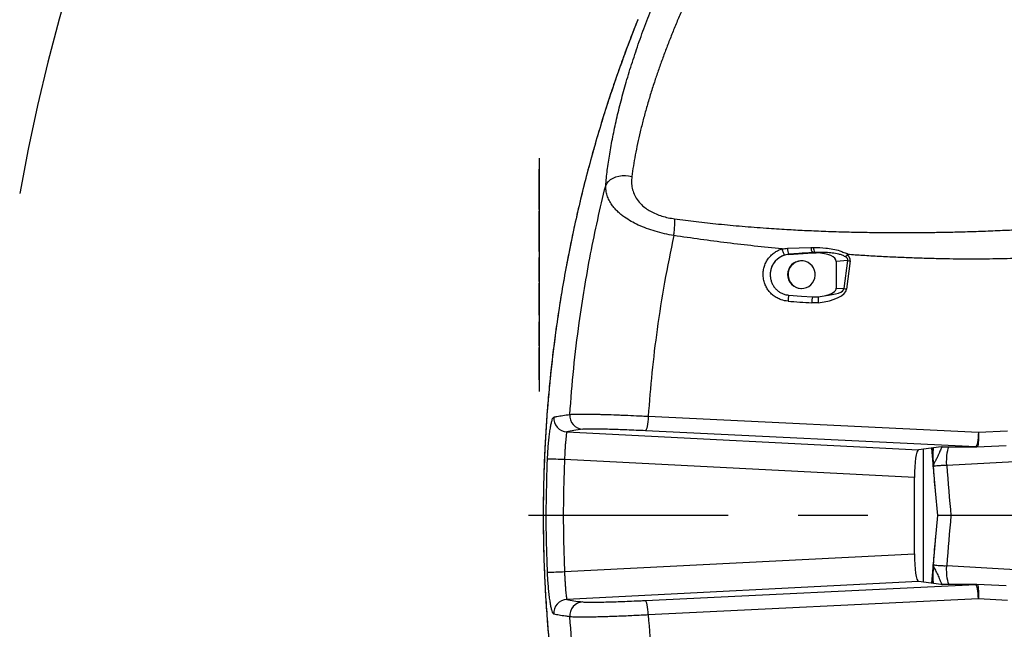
# Model space of a CAD drawing. Extents: x 0 to 16820, y 0 to 11880.
# Tile 9 of 78: x 6464 to 7179, y 6425 to 6868. Entities that reach past the tile are written whole.
import ezdxf

# ---------------------------------------------------------------- set-up
doc = ezdxf.new("R2010")
doc.units = 0
doc.header["$LTSCALE"] = 20
doc.linetypes.add('CENTERX2', pattern=[20.32, 12.7, -2.54, 2.54, -2.54])
doc.layers.get('0').update_dxf_attribs({"linetype": 'CONTINUOUS'})
doc.styles.add('SLDTEXTSTYLE0', font='TXT', dxfattribs={"width": 0.605})
doc.dimstyles.new('SLDDIMSTYLE1', dxfattribs={"dimtxt": 100, "dimasz": 100, "dimexe": 0, "dimexo": 0.0625, "dimgap": 25, "dimtad": 1, "dimdec": 4, "dimlfac": 20, "dimzin": 12, "dimtxsty": 'SLDTEXTSTYLE0', "dimsah": 1, "dimcen": 0.09, "dimadec": 1, "dimazin": 3, "dimtfac": 1, "dimtofl": 0, "dimtmove": 0, "dimatfit": 3, "dimtolj": 1, "dimtzin": 12})

# ---------------------------------------------------------------- blocks, each defined once
blk = doc.blocks.new('_D_2')
at = {"color": 7, "linetype": 'CONTINUOUS'}
for p, q in [((4317.75, 7120.33), (3817.21, 7208.59)), ((7831.16, 6507.87), (11826.43, 6507.87))]:
    blk.add_line(p, q, dxfattribs=at)
blk.add_arc((7791.16, 6507.87), 4005.26, 0, 170, dxfattribs=at)
for points in [[(3846.75, 7203.38), (3880.08, 7298.85), (3850.61, 7304.42)], [(11796.43, 6507.87), (11810.18, 6608.05), (11780.18, 6607.68)]]:
    blk.add_solid(points, dxfattribs=at)
at = {"color": 7, "linetype": 'CONTINUOUS', "insert": (8009.94, 10638.69), "char_height": 100, "attachment_point": 1, "rotation": 355, "style": 'SLDTEXTSTYLE0'}
blk.add_mtext('170°', dxfattribs=at)
blk = doc.blocks.new('_D_3')
at = {"color": 7, "linetype": 'CONTINUOUS'}
for p, q in [((7831.16, 6507.87), (11819.08, 6507.87)), ((4317.75, 5895.41), (3824.45, 5808.43))]:
    blk.add_line(p, q, dxfattribs=at)
blk.add_arc((7791.16, 6507.87), 3997.91, 190, 0, dxfattribs=at)
for points in [[(11789.08, 6507.87), (11772.83, 6408.07), (11802.82, 6407.69)], [(3853.99, 5813.64), (3857.85, 5712.6), (3887.32, 5718.17)]]:
    blk.add_solid(points, dxfattribs=at)
at = {"color": 7, "linetype": 'CONTINUOUS', "insert": (7986.83, 2641.21), "char_height": 100, "attachment_point": 1, "rotation": 5, "style": 'SLDTEXTSTYLE0'}
blk.add_mtext('170°', dxfattribs=at)

msp = doc.modelspace()

# ---------------------------------------------------------------- linework, layer by layer
at = {"color": 7, "linetype": 'CONTINUOUS'}
for p, q in [((6841.3321649, 6767.621646), (6841.4321815, 6767.621646)), ((6841.3321649, 6598.1216377), (6841.3321649, 6767.621646)), ((6841.4321815, 6598.1216377), (6841.4321815, 6767.621646)), ((6841.1321913, 6749.3316329), (6841.1321913, 6759.6216297)), ((6841.1321913, 6759.6216297), (6841.3321649, 6759.6216297)), ((6841.1321913, 6748.9116437), (6841.1321913, 6749.3316329)), ((6841.1321913, 6749.3316329), (6841.3321649, 6749.3316329)), ((6841.1321913, 6748.9116437), (6841.3321649, 6748.9116437)), ((6841.1321913, 6738.6216319), (6841.1321913, 6748.9116437)), ((6841.1321913, 6738.6216319), (6841.3321649, 6738.6216319)), ((6841.1321913, 6730.2216387), (6841.1321913, 6738.6216319)), ((6841.1321913, 6730.2216387), (6841.3321649, 6730.2216387)), ((6841.1321913, 6720.6216401), (6841.1321913, 6729.0216333)), ((6841.1321913, 6729.0216333), (6841.3321649, 6729.0216333)), ((6841.1321913, 6720.6216401), (6841.3321649, 6720.6216401)), ((6841.1321913, 6710.3316433), (6841.1321913, 6720.6216401)), ((6841.1321913, 6710.3316433), (6841.3321649, 6710.3316433)), ((6841.1321913, 6709.9116391), (6841.1321913, 6710.3316433)), ((6841.1321913, 6709.9116391), (6841.3321649, 6709.9116391)), ((6841.1321913, 6699.6216423), (6841.1321913, 6709.9116391)), ((6841.1321913, 6699.6216423), (6841.3321649, 6699.6216423)), ((7022.533146, 6697.6053512), (7039.6686469, 6698.8185293)), ((7039.6686469, 6698.8185293), (7042.4588596, 6698.8484359)), ((6841.1321913, 6678.0216343), (6841.1321913, 6695.4216308)), ((6841.1321913, 6695.4216308), (6841.3321649, 6695.4216308)), ((7031.780747, 6692.9133481), (7031.4678823, 6692.9133481)), ((7056.980518, 6692.5687886), (7056.980518, 6673.1744951)), ((6841.1321913, 6678.0216343), (6841.3321649, 6678.0216343)), ((6841.1321913, 6676.8216437), (6841.3321649, 6676.8216437)), ((6841.1321913, 6671.4216417), (6841.1321913, 6676.8216437)), ((6841.1321913, 6657.9216367), (6841.1321913, 6671.4216417)), ((7031.2885915, 6672.9150063), (7031.4678823, 6672.9133523)), ((7031.4678823, 6672.9133523), (7031.780747, 6672.9133523)), ((7043.752638, 6666.8816454), (7048.2178007, 6667.5716734)), ((7039.6632825, 6666.8033099), (7043.752638, 6666.8816454)), ((6841.1321913, 6657.9216367), (6841.3321649, 6657.9216367)), ((6841.1321913, 6657.4918127), (6841.1321913, 6657.9216367)), ((6841.1321913, 6657.4918127), (6841.3321649, 6657.4918127)), ((6841.1321913, 6653.4216351), (6841.1321913, 6657.4918127)), ((6841.1321913, 6653.4216351), (6841.3321649, 6653.4216351)), ((6841.1321913, 6631.2216392), (6841.1321913, 6648.6216432)), ((6841.1321913, 6648.6216432), (6841.3321649, 6648.6216432)), ((6841.1321913, 6631.2216392), (6841.3321649, 6631.2216392)), ((6841.1321913, 6630.0216338), (6841.3321649, 6630.0216338)), ((6841.1321913, 6624.6216393), (6841.1321913, 6630.0216338)), ((6841.1321913, 6611.1216343), (6841.1321913, 6624.6216393)), ((6841.1321913, 6611.1216343), (6841.3321649, 6611.1216343)), ((6841.1321913, 6610.6918103), (6841.1321913, 6611.1216343)), ((6841.1321913, 6606.6216401), (6841.1321913, 6610.6918103)), ((6841.1321913, 6610.6918103), (6841.3321649, 6610.6918103)), ((6841.1321913, 6606.6216401), (6841.3321649, 6606.6216401)), ((6841.3321649, 6598.1216377), (6841.4321815, 6598.1216377)), ((7133.0489789, 6557.8990637), (7116.7700564, 6555.6808582)), ((7126.0624205, 6556.9470583), (7128.7063633, 6526.2286479)), ((7132.9484259, 6557.8853621), (7158.686844, 6557.8853621)), ((7159.1717874, 6557.8971228), (7159.1257726, 6557.8990637)), ((7159.1717874, 6557.8971228), (7180.3579007, 6558.9256531)), ((7113.6836682, 6480.167445), (7113.6836682, 6535.5758297)), ((7128.7337218, 6525.9116201), (7130.4574286, 6507.8625649)), ((7130.4574286, 6507.8807099), (7128.7337218, 6489.8316546)), ((7302.2386407, 6507.8716374), (7140.2997647, 6507.8716374)), ((7128.7063633, 6489.5146268), (7126.0624205, 6458.7962164)), ((7133.0489789, 6457.844211), (7116.7700564, 6460.0624165)), ((7158.686844, 6457.8579127), (7132.9484259, 6457.8579127)), ((7159.1257726, 6457.844211), (7159.1717874, 6457.8461519)), ((7180.3579007, 6456.8176216), (7159.1717874, 6457.8461519))]:
    msp.add_line(p, q, dxfattribs=at)
at = {"color": 8, "linetype": 'CONTINUOUS'}
for p, q in [((7022.4637066, 6697.712133), (7019.4466387, 6697.1647537)), ((7021.4979922, 6702.0567155), (7038.532642, 6702.7160621)), ((7038.532642, 6702.7160621), (7040.481237, 6702.7434802)), ((7041.1873137, 6699.0302897), (7039.5648156, 6698.9665425)), ((7066.6509544, 6697.4443442), (7065.0415693, 6697.5554025)), ((7065.293697, 6693.195442), (7056.980518, 6692.5687886)), ((7062.7034579, 6672.7430916), (7065.293697, 6693.195442)), ((7067.0126353, 6692.9337627), (7064.4223367, 6672.4814123)), ((6841.1321913, 6671.4216417), (6841.3321649, 6671.4216417)), ((7056.980518, 6673.1744951), (7062.7034579, 6672.7430916)), ((7043.8846027, 6662.5200159), (7039.0371953, 6662.4275393)), ((6841.1321913, 6624.6216393), (6841.3321649, 6624.6216393)), ((6920.2918087, 6580.0227395), (7160.2490817, 6568.4087186)), ((6861.218897, 6568.7182157), (7116.7700564, 6555.6808582)), ((7158.2479154, 6557.8990637), (6918.290702, 6569.5130846)), ((7160.2490817, 6568.4087186), (7181.4351951, 6569.4372489)), ((7119.9746405, 6556.1175181), (7119.9746405, 6459.6257566)), ((7126.4269625, 6556.9967351), (7127.2912298, 6546.955569)), ((7133.0489789, 6557.8990637), (7158.2479154, 6557.8990637)), ((7307.625321, 6553.5041078), (7137.1572887, 6544.2239216)), ((7113.6836682, 6535.5758297), (6859.4823157, 6548.5443233)), ((6844.0301095, 6507.8846273), (6844.0557991, 6507.8833707)), ((6859.4823157, 6467.1989514), (7113.6836682, 6480.167445)), ((7127.2912298, 6468.7877058), (7126.4269625, 6458.7465397)), ((7137.1572887, 6471.5193531), (7307.625321, 6462.239167)), ((7116.7700564, 6460.0624165), (6861.218897, 6447.025059)), ((6918.290702, 6446.2301901), (7158.2479154, 6457.844211)), ((7158.2479154, 6457.844211), (7133.0489789, 6457.844211)), ((7160.2490817, 6447.3345562), (6920.2918087, 6435.7205352)), ((7181.4351951, 6446.3060259), (7160.2490817, 6447.3345562))]:
    msp.add_line(p, q, dxfattribs=at)
at = {"color": 7, "linetype": 'CENTERX2'}
msp.add_line((7791.1647235, 6507.8716374), (6833.3630896, 6507.8716374), dxfattribs=at)
at = {"color": 8, "linetype": 'CONTINUOUS', "flags": 128}
for points in [[(6889.4052778, 6747.5380993), (6890.2750288, 6749.152357), (6891.4850031, 6750.6303734), (6893.0046235, 6751.9348061), (6894.7955047, 6753.032679), (6896.812347, 6753.896246), (6899.0041887, 6754.5036769), (6901.3156568, 6754.8396236), (6903.6882793, 6754.8956073), (6906.0621535, 6754.6701974), (6908.3772575, 6754.1691011)], [(6920.2918087, 6580.0227395), (6920.182911, 6578.0283755), (6920.0159584, 6576.0927892), (6919.797567, 6574.2933175), (6919.5364987, 6572.7018586), (6919.2432438, 6571.3820106), (6918.9294254, 6570.3865087), (6918.6076199, 6569.7551242), (6918.290702, 6569.5130846)], [(7160.2490817, 6568.4087186), (7160.1401244, 6566.4143546), (7159.9731718, 6564.4787683), (7159.7547804, 6562.6792966), (7159.4937121, 6561.0878414), (7159.2004572, 6559.7679934), (7158.8866388, 6558.7724878), (7158.5648333, 6558.1411033), (7158.2479154, 6557.8990637)], [(7160.2490817, 6568.4087186), (7160.3294884, 6566.3618057), (7160.3408133, 6564.3790385), (7160.2824603, 6562.5438898), (7160.1569329, 6560.9336219), (7159.9695359, 6559.6160388), (7159.7281371, 6558.6466028), (7159.4428693, 6558.0661318), (7159.1717874, 6557.8971228)], [(7137.1572887, 6544.2239216), (7137.1106778, 6546.7173143), (7137.1670042, 6549.1181484), (7137.3246585, 6551.3586498), (7137.5791107, 6553.3755629), (7137.9233276, 6555.1119505), (7138.3474742, 6556.5187915), (7138.8395702, 6557.5563705), (7139.0720283, 6557.8853621)], [(7139.0720283, 6457.8579127), (7138.8395702, 6458.1869042), (7138.3474742, 6459.2244833), (7137.9233276, 6460.6313242), (7137.5791107, 6462.3677118), (7137.3246585, 6464.384625), (7137.1670042, 6466.6251263), (7137.1106778, 6469.0259604), (7137.1572887, 6471.5193531)], [(7160.2490817, 6447.3345562), (7160.1401244, 6449.3289201), (7159.9731718, 6451.2645065), (7159.7547804, 6453.0639781), (7159.4937121, 6454.6554333), (7159.2004572, 6455.9752813), (7158.8866388, 6456.9707869), (7158.5648333, 6457.6021715), (7158.2479154, 6457.844211)], [(7159.1717874, 6457.8461519), (7159.4428693, 6457.6771429), (7159.7281371, 6457.0966719), (7159.9695359, 6456.1272359), (7160.1569329, 6454.8096529), (7160.2824603, 6453.199385), (7160.3408133, 6451.3642362), (7160.3294884, 6449.3814691), (7160.2490817, 6447.3345562)], [(6920.2918087, 6435.7205352), (6920.182911, 6437.7148992), (6920.0159584, 6439.6504855), (6919.797567, 6441.4499572), (6919.5364987, 6443.0414161), (6919.2432438, 6444.3612641), (6918.9294254, 6445.356766), (6918.6076199, 6445.9881506), (6918.290702, 6446.2301901)]]:
    msp.add_lwpolyline(points, dxfattribs=at)
at = {"color": 7, "linetype": 'CONTINUOUS', "flags": 128}
for points in [[(7031.6015159, 6672.9150063), (7033.4736382, 6673.0613357), (7035.2846061, 6673.5637433), (7036.9689141, 6674.4040793), (7038.465706, 6675.5519456), (7039.7209202, 6676.965887), (7040.689138, 6678.5947776), (7041.3353716, 6680.3797579), (7041.6363155, 6682.2563058), (7041.5810023, 6684.1566062), (7041.1715184, 6686.0119647), (7040.4226457, 6687.755341), (7039.361385, 6689.3237031), (7038.0261813, 6690.6603968), (7036.4651953, 6691.717068), (7034.7349321, 6692.4555695), (7032.8979169, 6692.8491837), (7031.0204898, 6692.8836799), (7029.1706001, 6692.5578362), (7027.4150048, 6691.8834096), (7025.8171831, 6690.8847934), (7024.4349514, 6689.5980484), (7023.3181988, 6688.0697108), (7022.5072776, 6686.3550192), (7022.0315133, 6684.5159179), (7021.9081317, 6682.6189107), (7022.1416031, 6680.7325429), (7022.7234636, 6678.9249873), (7023.6326133, 6677.2615856), (7024.8363291, 6675.802449), (7026.2909805, 6674.6003276), (7027.9440557, 6673.6986584), (7029.7358309, 6673.1300301), (7031.6015159, 6672.9150063)], [(7022.5284373, 6668.0287963), (7031.7421232, 6667.3699415), (7039.6632825, 6666.8033099)]]:
    msp.add_lwpolyline(points, dxfattribs=at)
at = {"color": 7, "linetype": 'CONTINUOUS'}
for centre, radius, start, end in [((7791.1647235, 6507.8716374), 3487, 190, 170), ((7791.1647235, 6507.8716374), 1348, 190, 170), ((7023.6235177, 6683.0118403), 14.6341885, 94.2729832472, 165.2000114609), ((7031.5642154, 6682.9125099), 10.0013022, 90.5518845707, 268.4207973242), ((7158.686858, 6567.8853608), 10, 270, 272.7793679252), ((7158.686858, 6447.8579139), 10, 87.2206320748, 90)]:
    msp.add_arc(centre, radius, start, end, dxfattribs=at)
at = {"color": 8, "linetype": 'CONTINUOUS'}
for centre, radius, start, end in [((7032.700096, 6702.2671), 11.2040793, 181.0759339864, 203.9880068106), ((7021.7004268, 6697.1398086), 0.9540185, 29.2079496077, 36.863389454), ((7046.6948143, 6702.9461287), 8.165414, 181.6145647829, 209.1679324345), ((7038.9589816, 6698.4311245), 0.8085217, 28.630033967, 41.4692896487), ((7048.7256211, 6702.3874529), 8.2520679, 177.5272626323, 204.0056611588), ((7074.8336911, 6750.0858789), 57.6847753, 260.4806032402, 262.2076858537), ((7043.7415307, 6662.7078673), 21.8702451, 165.9188830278, 177.6325805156), ((7072.2448016, 6729.6406116), 57.691984, 260.480444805, 262.2072530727), ((7061.1853682, 6661.4912447), 22.1679546, 166.135407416, 177.5793126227), ((7063.7877983, 6665.3050145), 20.0970997, 175.5004844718, 187.9655199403), ((6861.7208443, 6578.712512), 10.0068931, 175.7322275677, 267.1248279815), ((6873.2840965, 6580.5518088), 9.9890927, 175.4952686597, 266.7563827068), ((7158.6869339, 6564.9255879), 7.0402258, 266.4247968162, 269.999268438), ((6840.1353099, 6172.436998), 376.6046027, 87.0552937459, 88.9366125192), ((7129.0913905, 6547.8347191), 2.0033681, 206.0296415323, 241.82550956), ((6840.1353099, 6843.3062768), 376.6046027, 271.0633874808, 272.9447062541), ((7129.0913905, 6467.9085556), 2.0033681, 118.1744904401, 153.9703584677), ((7158.6869339, 6450.8176869), 7.0402258, 90.000731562, 93.575203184), ((6861.7208443, 6437.0307628), 10.0068931, 92.8751720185, 184.2677724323), ((6873.2840965, 6435.191466), 9.9890927, 93.2436172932, 184.5047313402)]:
    msp.add_arc(centre, radius, start, end, dxfattribs=at)
for centre, major_axis, ratio, start_param, end_param in [((7039.9348691, 6691.5665357), (9.3841452, 0.5505719), 0.7977853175, 1.2520141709, 1.3903074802), ((7032.2898632, 6690.7874443), (34.7415976, 3.1295536), 0.3580889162, 6.2048422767, 6.5924936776), ((7033.0709636, 6691.0491241), (32.2715509, 2.7366291), 0.2313926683, 6.2051691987, 6.5928205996), ((7030.2381315, 6674.5871335), (34.2142705, -1.7685456), 0.3641953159, 5.141401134, 6.2560703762), ((7031.0192319, 6674.8488133), (31.7072665, -1.9084927), 0.2356538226, 5.2998181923, 6.2566962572), ((5999.9313854, 6744.9842973), (2700.4133156, -190.5514908), 0.0036865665, 5.1007651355, 5.107634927), ((7154.4828333, 6576.5877657), (-10.3653961, 204.2336706), 0.1425182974, 1.7269800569, 1.812702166), ((7156.4020238, 6576.1690781), (-12.2935101, 203.7890719), 0.1047069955, 1.7218819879, 1.9062244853), ((7156.4020238, 6439.5741967), (12.2935101, 203.7890719), 0.1047069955, 1.2353681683, 1.4197106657), ((7154.4828333, 6439.155509), (10.3653961, 204.2336706), 0.1425182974, 1.3288904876, 1.4146125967)]:
    msp.add_ellipse(centre, major_axis=major_axis, ratio=ratio, start_param=start_param, end_param=end_param, dxfattribs=at)
at = {"color": 7, "linetype": 'CONTINUOUS'}
for centre, major_axis, ratio, start_param, end_param in [((7036.3099967, 6691.2932873), (20.6637135, 1.4683596), 0.3620199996, 6.2574659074, 7.5262214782), ((7036.3099967, 6674.4499874), (20.6637135, -1.4683596), 0.3620199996, 5.3520266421, 6.3089047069), ((7116.8238559, 6535.6607407), (0.0136511, 20.0246898), 0.1568132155, 0.0214733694, 1.5751435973), ((7154.4828333, 6576.5877657), (-10.3653961, 204.2336706), 0.1425182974, 1.812702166, 1.8192881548), ((7154.4828333, 6439.155509), (10.3653961, 204.2336706), 0.1425182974, 1.3182656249, 1.3288904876), ((7116.8238559, 6480.082534), (-0.0136511, 20.0246898), 0.1568132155, 1.5664490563, 3.1201192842)]:
    msp.add_ellipse(centre, major_axis=major_axis, ratio=ratio, start_param=start_param, end_param=end_param, dxfattribs=at)
at = {"color": 8, "linetype": 'CONTINUOUS'}
for points, knots in [([(6889.4052778, 6747.5380993), (6889.7668407, 6751.2174396), (6890.4914752, 6758.5914733), (6892.2510351, 6770.4674988), (6894.4922238, 6782.8698528), (6897.2540603, 6795.7768057), (6900.5128816, 6809.0873068), (6904.3209832, 6822.9334594), (6908.7088488, 6837.2988765), (6913.6795958, 6852.1490835), (6919.1541174, 6867.2238091), (6925.101631, 6882.4207836), (6931.4812152, 6897.6160869), (6938.2866302, 6912.7611551), (6945.4810707, 6927.8065395), (6953.0439677, 6942.7195064), (6960.9162694, 6957.3801652), (6968.8294104, 6971.3014253), (6976.7323512, 6984.444265), (6984.5606712, 6996.8041874), (6992.4846858, 7008.6858271), (7000.4206178, 7019.9708632), (7007.9337663, 7030.0678239), (7014.977539, 7039.0028164), (7021.5360262, 7046.8746106), (7027.9252392, 7054.1010673), (7034.0790728, 7060.6154551), (7040.1469389, 7066.5605829), (7046.040481, 7071.7857157), (7051.6913567, 7076.1984232), (7056.8740045, 7079.624677), (7061.2515431, 7081.8773338), (7064.9376858, 7083.2177598), (7066.9273497, 7083.5018268), (7067.9222022, 7083.6438632)], [0, 0, 0, 0, 0.0330683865, 0.0662747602, 0.0995539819, 0.1328361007, 0.1660488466, 0.1991215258, 0.2335239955, 0.2680466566, 0.3026063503, 0.3371215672, 0.3715175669, 0.4055792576, 0.4397815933, 0.4740191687, 0.5081972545, 0.5422384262, 0.5734526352, 0.6048142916, 0.6362096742, 0.6675393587, 0.6987266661, 0.7255209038, 0.7524335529, 0.7793805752, 0.8062818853, 0.8330663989, 0.8626351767, 0.892311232, 0.9219934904, 0.9515706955, 0.9757848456, 1, 1, 1, 1]), ([(7078.6596214, 7059.615264), (7077.8284097, 7059.4807561), (7076.1625262, 7059.2111805), (7073.019355, 7057.980227), (7069.2512051, 7055.9492255), (7064.7264582, 7052.8666931), (7059.6796379, 7048.844302), (7054.97512, 7044.6247278), (7050.8626436, 7040.651928), (7047.5015844, 7037.2528856), (7044.0210213, 7033.5820266), (7040.4198899, 7029.6343485), (7036.718896, 7025.4280898), (7032.9178355, 7020.9592124), (7029.0394661, 7016.24961), (7024.4164055, 7010.4602887), (7019.0329067, 7003.4642707), (7012.8853578, 6995.1262365), (7006.6904951, 6986.3688184), (7000.483724, 6977.2323072), (6994.301753, 6967.7611976), (6988.2989715, 6958.1917338), (6982.5004678, 6948.5835706), (6976.954299, 6939.0401087), (6971.5593889, 6929.3981694), (6966.3686686, 6919.7599577), (6961.3630731, 6910.0994034), (6956.5680033, 6900.4755602), (6952.1193688, 6891.1808495), (6948.0034706, 6882.237871), (6944.1916077, 6873.631878), (6940.5330713, 6865.0354938), (6937.0351988, 6856.4667444), (6933.7015661, 6847.9350812), (6930.5403518, 6839.4617993), (6927.5557104, 6831.0599587), (6924.6306062, 6822.3828916), (6921.798514, 6813.4604334), (6919.0983253, 6804.3365643), (6916.6474608, 6795.3862469), (6914.4531759, 6786.6368805), (6912.5172272, 6778.103003), (6910.8531083, 6769.8255491), (6909.4393795, 6761.794953), (6908.7317108, 6756.7140149), (6908.3772575, 6754.1691011)], [0, 0, 0, 0, 0.024140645, 0.0483817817, 0.0775192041, 0.1068586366, 0.1364157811, 0.1662037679, 0.1826074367, 0.1990111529, 0.215575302, 0.2321397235, 0.2488650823, 0.2655909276, 0.282474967, 0.299359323, 0.3249709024, 0.3507084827, 0.3765893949, 0.4025852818, 0.428713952, 0.4549471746, 0.4797076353, 0.5045472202, 0.5290333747, 0.553588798, 0.5776722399, 0.601816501, 0.6257784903, 0.6472566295, 0.668792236, 0.6903664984, 0.7120230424, 0.733717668, 0.7554942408, 0.7773088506, 0.7991795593, 0.8239909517, 0.8488844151, 0.8738338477, 0.8989050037, 0.9240335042, 0.9492862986, 0.9745987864, 1, 1, 1, 1]), ([(6912.8598844, 6868.1731618), (6911.8749537, 6865.7561273), (6908.5257615, 6857.5371594), (6903.1628881, 6843.2985455), (6896.7652361, 6825.4598474), (6890.7286218, 6807.4076814), (6885.0185942, 6789.1232581), (6879.6547531, 6770.6246928), (6874.6378099, 6751.9075024), (6869.9863779, 6733.0266861), (6865.6961134, 6713.9555064), (6861.777074, 6694.7192662), (6858.231932, 6675.3128145), (6855.0725004, 6655.7855325), (6851.7374187, 6632.149517), (6848.5602424, 6604.3457015), (6845.9492969, 6572.3279212), (6844.6494501, 6545.5226501), (6844.1063976, 6524.0276981), (6844.0555424, 6513.2663931), (6844.0301095, 6507.8846272)], [0, 0, 0, 0, 0.0217698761, 0.0740270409, 0.1262842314, 0.1786624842, 0.2310406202, 0.2838019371, 0.3365632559, 0.3894517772, 0.4423403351, 0.4955433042, 0.5487462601, 0.6020817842, 0.6554172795, 0.7413489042, 0.8274222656, 0.9136371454, 0.9568096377, 1, 1, 1, 1]), ([(6908.3772575, 6754.1691011), (6908.2574267, 6752.7585649), (6908.0174299, 6749.9335459), (6908.5631142, 6745.670952), (6909.8828455, 6741.4660741), (6912.1478094, 6737.4156852), (6915.0957794, 6733.9620647), (6918.4726866, 6731.1528861), (6921.9700037, 6728.9121911), (6925.9297303, 6726.9926409), (6930.2605015, 6725.4149787), (6934.8381095, 6724.1996503), (6937.9430094, 6723.7097867), (6939.4958292, 6723.4647966)], [0, 0, 0, 0, 0.1068176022, 0.2139340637, 0.3205035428, 0.4267555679, 0.5328481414, 0.6094123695, 0.6859374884, 0.7634637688, 0.8409903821, 0.9204762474, 1, 1, 1, 1]), ([(6863.3258616, 6581.3363663), (6864.1927083, 6592.456676), (6865.9274783, 6614.7111046), (6869.6774309, 6645.2543007), (6873.8770757, 6672.9999655), (6878.363838, 6697.9707936), (6883.4650513, 6722.8423738), (6887.4252026, 6739.3061918), (6889.4052778, 6747.5380993)], [0, 0, 0, 0, 0.1984626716, 0.39717179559, 0.54766317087, 0.69815459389, 0.84907732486, 1, 1, 1, 1]), ([(6938.8733183, 6711.3016343), (6936.6385947, 6711.7220074), (6932.1148597, 6712.5729657), (6925.4451422, 6714.3292498), (6919.0128359, 6716.4423595), (6913.1001693, 6718.8737096), (6907.7210595, 6721.6175901), (6903.5501622, 6724.2624759), (6900.3324624, 6726.7269776), (6897.8797622, 6728.9271271), (6895.719968, 6731.2272174), (6893.6424641, 6733.9039694), (6891.8084358, 6736.9630665), (6890.3920971, 6740.423508), (6889.5241545, 6743.9678857), (6889.4450191, 6746.3445533), (6889.4052778, 6747.5380993)], [0, 0, 0, 0, 0.0809032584, 0.163771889, 0.243703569, 0.3255436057, 0.4038892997, 0.4838439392, 0.5360190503, 0.5885846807, 0.6422981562, 0.6963706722, 0.7704221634, 0.8452406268, 0.9222809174, 1, 1, 1, 1]), ([(6938.8733183, 6711.3016343), (6939.0269844, 6712.5216362), (6939.3393232, 6715.0013899), (6939.5900246, 6718.4319256), (6939.6675593, 6721.4148066), (6939.5524582, 6722.7887999), (6939.4958292, 6723.4647966)], [0, 0, 0, 0, 0.2459929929, 0.5000009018, 0.7540033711, 1, 1, 1, 1]), ([(6939.4958292, 6723.4647966), (6944.7022343, 6722.7907971), (6955.3450188, 6721.4130268), (6971.6741819, 6719.6454887), (6988.6834084, 6718.0556302), (7005.2014422, 6716.7746164), (7020.3095584, 6715.8101496), (7034.1290682, 6715.0792928), (7047.9305254, 6714.4870873), (7062.5458049, 6714.0101261), (7077.1225132, 6713.6870703), (7090.5722635, 6713.5171697), (7102.7506593, 6713.4619946), (7114.1736083, 6713.4945859), (7125.5966519, 6713.604802), (7137.2372689, 6713.7971066), (7149.3254091, 6714.0831698), (7162.3418728, 6714.4877894), (7175.7489555, 6715.013256), (7189.002841, 6715.6467407), (7201.3208384, 6716.3277484), (7209.2243658, 6716.8419821), (7213.0198752, 6717.0889324)], [0, 0, 0, 0, 0.0571435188, 0.1168111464, 0.1790046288, 0.243517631, 0.2977532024, 0.3445204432, 0.394938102, 0.4490014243, 0.5047262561, 0.5547838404, 0.5965325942, 0.6383513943, 0.6801767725, 0.7219217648, 0.7661350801, 0.8128962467, 0.8648243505, 0.9133140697, 0.9583708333, 1, 1, 1, 1]), ([(6938.8733183, 6711.3016343), (6936.5514139, 6700.0154155), (6931.9041632, 6677.4262482), (6926.7489159, 6644.1692758), (6922.7520921, 6611.6952924), (6921.1122431, 6590.5846332), (6920.2918087, 6580.0227395)], [0, 0, 0, 0, 0.2606475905, 0.5216815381, 0.7606920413, 1, 1, 1, 1]), ([(7017.5179516, 6701.5833801), (7010.7909387, 6702.2768897), (6997.5169903, 6703.645344), (6977.7582929, 6705.9877312), (6958.2651668, 6708.4991258), (6945.3268795, 6710.3689661), (6938.8733183, 6711.3016343)], [0, 0, 0, 0, 0.2560516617, 0.5052490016, 0.7532203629, 1, 1, 1, 1]), ([(7021.8899523, 6663.6112726), (7020.1956158, 6663.8570844), (7017.4233904, 6664.2592748), (7013.8726293, 6665.9017991), (7011.1423084, 6667.7112396), (7008.759388, 6669.9762068), (7006.7758148, 6672.5982379), (7005.2646952, 6675.5214634), (7004.1675545, 6678.9055569), (7003.7234854, 6682.4447251), (7003.9506605, 6685.9835911), (7004.6913452, 6689.1693881), (7005.9613209, 6692.1752182), (7007.7050717, 6694.9255118), (7009.8909841, 6697.3330162), (7012.3258318, 6699.2392573), (7014.8883889, 6700.6836567), (7016.6413497, 6701.2834818), (7017.5178324, 6701.583395)], [0, 0, 0, 0, 0.0953000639, 0.1559272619, 0.2165533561, 0.2771146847, 0.3376764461, 0.3981377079, 0.4585986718, 0.5339222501, 0.5942639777, 0.6546063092, 0.7149509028, 0.7752957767, 0.8356997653, 0.8961040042, 0.9480518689, 1, 1, 1, 1]), ([(7019.4466387, 6697.1647537), (7018.1381756, 6696.6619792), (7016.0774161, 6695.8701363), (7013.6922646, 6693.975963), (7012.0366157, 6692.1821318), (7010.6991341, 6690.1036033), (7009.8917672, 6688.2580893), (7009.5725345, 6687.1034328), (7009.4748412, 6686.7500788)], [0, 0, 0, 0, 0.2782762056, 0.4382701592, 0.6028483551, 0.762838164, 0.9274225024, 1, 1, 1, 1]), ([(7019.4465195, 6697.1647388), (7019.3119438, 6697.3274039), (7019.0427912, 6697.6527355), (7018.5319215, 6698.7036624), (7017.9997427, 6700.0425259), (7017.6785485, 6701.0698021), (7017.5179516, 6701.5834397)], [0, 0, 0, 0, 0.2499987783, 0.499999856, 0.7500001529, 1, 1, 1, 1]), ([(7017.5180708, 6701.5834695), (7017.5180907, 6701.5834745), (7018.8326183, 6701.9121077), (7020.1653153, 6701.9844122), (7021.4979922, 6702.0567155)], [0, 0, 0, 0, 0.0000151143, 1, 1, 1, 1]), ([(7039.5648156, 6698.9665425), (7036.2895801, 6698.7241414), (7030.5930643, 6698.3025407), (7024.8884353, 6697.8882328), (7022.4637066, 6697.712133)], [0, 0, 0, 0, 0.5749541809, 1, 1, 1, 1]), ([(7040.481237, 6702.7434802), (7043.4333042, 6702.6509765), (7048.1333288, 6702.5037), (7054.4495516, 6701.5979342), (7059.0984537, 6700.6519611), (7062.0828023, 6698.9977496), (7065.0415145, 6698.5745962), (7065.0415097, 6697.5555168), (7065.0415097, 6697.5555069)], [0, 0, 0, 0, 0.3487078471, 0.55518229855, 0.76125055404, 0.8808201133, 0.99999883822, 1, 1, 1, 1]), ([(7063.6148726, 6695.9310121), (7062.8438876, 6696.326396), (7061.282725, 6697.1270063), (7058.0627299, 6698.0294777), (7054.0667968, 6698.6890157), (7048.1913632, 6699.1285068), (7043.903942, 6699.0683847), (7041.1873137, 6699.0302897)], [0, 0, 0, 0, 0.1119858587, 0.2267594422, 0.4324954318, 0.6404134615, 1, 1, 1, 1]), ([(7065.041629, 6697.5553876), (7064.7827511, 6697.269504), (7064.2649957, 6696.6977369), (7063.8315802, 6696.1865869), (7063.6148726, 6695.9310121)], [0, 0, 0, 0, 0.5000002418, 1, 1, 1, 1]), ([(7217.8116714, 6696.1210466), (7211.3810105, 6695.7428438), (7198.3036428, 6694.9737321), (7178.3296767, 6694.3680086), (7157.6883632, 6694.1316894), (7139.8938355, 6694.2804839), (7125.1103638, 6694.6051424), (7113.4969664, 6694.9675679), (7101.6996438, 6695.4404992), (7089.7185265, 6696.0262369), (7078.0141647, 6696.6901765), (7070.3060706, 6697.2017569), (7066.6509544, 6697.4443442)], [0, 0, 0, 0, 0.1278111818, 0.2599163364, 0.3963737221, 0.5372375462, 0.6127991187, 0.6895888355, 0.7676137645, 0.8468795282, 0.9273915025, 1, 1, 1, 1]), ([(6863.3258616, 6581.3363663), (6863.6673952, 6581.3796027), (6864.3542, 6581.4665488), (6866.3821847, 6581.5769985), (6869.0170311, 6581.6379114), (6872.1247473, 6581.6526587), (6875.6172523, 6581.6389214), (6879.653513, 6581.5828145), (6884.1319177, 6581.4858513), (6888.8838824, 6581.3617199), (6893.9975206, 6581.1984649), (6899.3462897, 6581.0000227), (6904.8218623, 6580.7790307), (6910.43386, 6580.5260893), (6916.0508728, 6580.2487367), (6918.8747105, 6580.0982559), (6920.2918087, 6580.0227395)], [0, 0, 0, 0, 0.0666333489, 0.1339959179, 0.2406161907, 0.2953194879, 0.350425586, 0.4570641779, 0.5117778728, 0.5668933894, 0.6735778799, 0.728316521, 0.7834578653, 0.8901332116, 0.9448650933, 1, 1, 1, 1]), ([(6847.1245443, 6548.9767401), (6847.2214114, 6550.9518755), (6847.4021136, 6554.6364218), (6847.8037566, 6559.8377374), (6848.2570777, 6564.4937295), (6848.7800059, 6568.7089725), (6849.3517135, 6572.3826167), (6849.9546221, 6575.3777478), (6850.5674027, 6577.6145487), (6851.1739836, 6579.0766242), (6851.5524574, 6579.3303415), (6851.7416989, 6579.4572032)], [0, 0, 0, 0, 0.1254341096, 0.2339929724, 0.3425523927, 0.4519119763, 0.5612734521, 0.6710043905, 0.7807376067, 0.8903661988, 1, 1, 1, 1]), ([(6851.7416989, 6579.4572032), (6852.4859151, 6579.6139949), (6854.4265804, 6580.0228547), (6858.1569883, 6580.6557671), (6861.6025949, 6581.1094592), (6863.3258616, 6581.3363663)], [0, 0, 0, 0, 0.2371808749, 0.618487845, 1, 1, 1, 1]), ([(6861.218897, 6568.7182157), (6861.1695291, 6568.633832), (6861.0694004, 6568.4626837), (6860.8859306, 6567.491416), (6860.6829543, 6566.0086254), (6860.4692395, 6564.0328678), (6860.2496325, 6561.597381), (6860.0368682, 6558.8227331), (6859.8354746, 6555.7346421), (6859.643127, 6552.298023), (6859.5381558, 6549.8477577), (6859.4823157, 6548.5443233)], [0, 0, 0, 0, 0.1088339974, 0.2207385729, 0.32929034, 0.4409764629, 0.5486301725, 0.6594583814, 0.7658706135, 0.8754533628, 1, 1, 1, 1]), ([(6872.7188979, 6570.5787188), (6870.4874105, 6570.2838964), (6866.022367, 6569.6939783), (6862.8205481, 6569.0435703), (6861.218897, 6568.7182157)], [0, 0, 0, 0, 0.4997683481, 1, 1, 1, 1]), ([(6918.290702, 6569.5130846), (6916.0546502, 6569.6180762), (6911.5825649, 6569.8280584), (6904.840475, 6570.103888), (6898.3212847, 6570.3395984), (6892.1827627, 6570.5280201), (6886.6228327, 6570.6623881), (6881.7730181, 6570.7409019), (6877.7972213, 6570.7593705), (6875.1729472, 6570.7237119), (6873.5432054, 6570.6592922), (6872.9936642, 6570.6055763), (6872.7188979, 6570.5787188)], [0, 0, 0, 0, 0.1082685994, 0.2165363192, 0.3248068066, 0.4330779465, 0.5412998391, 0.6495218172, 0.7577291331, 0.8659375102, 0.9329698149, 1, 1, 1, 1]), ([(7127.2912298, 6546.955569), (7127.2893999, 6547.9746525), (7127.2857426, 6550.0114109), (7127.3389652, 6552.9744272), (7127.4427691, 6555.4121832), (7127.5703287, 6556.6852051), (7127.6178037, 6557.1589975)], [0, 0, 0, 0, 0.2704188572, 0.5404638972, 0.8289701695, 1, 1, 1, 1]), ([(7134.0205942, 6557.8853621), (7133.8377062, 6557.6919963), (7133.4685107, 6557.3016494), (7132.8927072, 6556.1706989), (7132.2483393, 6554.6501808), (7131.4819747, 6552.7458637), (7130.5021096, 6550.5280356), (7129.2767654, 6548.2048496), (7128.5230796, 6546.781713), (7128.1454836, 6546.0687226)], [0, 0, 0, 0, 0.1257578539, 0.2538669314, 0.3850564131, 0.5283984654, 0.6734629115, 0.8364051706, 1, 1, 1, 1]), ([(6847.1245443, 6466.7665346), (6846.8840517, 6473.4290404), (6846.2696268, 6490.4508104), (6846.0987811, 6517.8708343), (6846.7824979, 6538.6043056), (6847.1245443, 6548.9767401)], [0, 0, 0, 0, 0.2432243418, 0.6214041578, 1, 1, 1, 1]), ([(6859.4823157, 6548.5443233), (6859.2354455, 6541.7761108), (6858.741587, 6528.2364449), (6858.55542, 6507.9009348), (6858.740371, 6487.5491295), (6859.2349611, 6473.9834309), (6859.4823157, 6467.1989514)], [0, 0, 0, 0, 0.2497002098, 0.499519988, 0.7496998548, 1, 1, 1, 1]), ([(7127.3424302, 6543.360038), (7127.3421115, 6543.3683567), (7127.3364767, 6543.5154289), (7127.3305505, 6543.6945923), (7127.2917368, 6544.8942984), (7127.2914794, 6545.9408188), (7127.2912298, 6546.955569)], [0, 0, 0, 0, 0.0068803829, 0.1216431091, 0.1483083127, 1, 1, 1, 1]), ([(7128.1454836, 6546.0687226), (7127.8044542, 6545.2642159), (7127.4168582, 6544.3498561), (7127.3476058, 6543.4739398), (7127.3426464, 6543.3647962), (7127.3424302, 6543.360038)], [0, 0, 0, 0, 0.8750655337, 0.9945533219, 1, 1, 1, 1]), ([(7137.1572887, 6544.2239216), (7136.4931196, 6544.2308837), (7134.9422381, 6544.2471406), (7132.7988585, 6544.1815201), (7130.6805884, 6544.0492485), (7128.9106341, 6543.8574645), (7127.6793333, 6543.6059558), (7127.443537, 6543.4338395), (7127.3424302, 6543.360038)], [0, 0, 0, 0, 0.1458690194, 0.3406144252, 0.4619074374, 0.6569421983, 0.8529007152, 1, 1, 1, 1]), ([(6844.0301095, 6507.8846273), (6844.064903, 6501.5647896), (6844.1345106, 6488.9213926), (6844.6949814, 6470.079005), (6845.580816, 6451.3678359), (6846.8174711, 6432.7876967), (6848.4017823, 6414.2353018), (6850.3083048, 6395.9872306), (6852.5165343, 6378.0643147), (6855.009672, 6360.4603444), (6857.8197878, 6342.918974), (6860.9086943, 6325.6554548), (6864.2603271, 6308.6866623), (6867.8619775, 6292.0060751), (6871.7526096, 6275.4160904), (6875.9845821, 6258.7113187), (6880.5660351, 6241.9145995), (6885.5106784, 6225.0287473), (6890.7576649, 6208.2731799), (6896.3243837, 6191.6061115), (6902.196196, 6175.0410118), (6908.4172181, 6158.602744), (6912.803301, 6147.3918042), (6915.1973432, 6141.7123986), (6915.3278147, 6141.40288)], [0, 0, 0, 0, 0.04979563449, 0.09962059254, 0.14854884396, 0.19747710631, 0.24651334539, 0.29554959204, 0.34247014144, 0.389390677, 0.43640577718, 0.48342080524, 0.52876926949, 0.57411774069, 0.61955059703, 0.66498357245, 0.71217849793, 0.7593735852, 0.8066622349, 0.85395103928, 0.90168351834, 0.94941586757, 0.99724324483, 1, 1, 1, 1]), ([(6859.4823157, 6467.1989514), (6859.5290611, 6466.0969409), (6859.6239382, 6463.8602413), (6859.7998679, 6460.6086276), (6859.9957676, 6457.5121413), (6860.2040105, 6454.7071092), (6860.4197312, 6452.2250251), (6860.632405, 6450.1678572), (6860.8363823, 6448.5780806), (6861.0411979, 6447.3718271), (6861.1555222, 6447.1487308), (6861.218897, 6447.025059)], [0, 0, 0, 0, 0.105368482, 0.2138615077, 0.3194820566, 0.4281795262, 0.5345992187, 0.6440559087, 0.7516854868, 0.8623486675, 1, 1, 1, 1]), ([(7127.2912298, 6468.7877058), (7127.2914794, 6469.8024559), (7127.2917368, 6470.8489764), (7127.3305505, 6472.0486825), (7127.3364767, 6472.2278459), (7127.3421115, 6472.3749181), (7127.3424302, 6472.3832368)], [0, 0, 0, 0, 0.8516916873, 0.8783568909, 0.9931196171, 1, 1, 1, 1]), ([(7127.6173268, 6458.5843368), (7127.5634195, 6459.1411317), (7127.4012272, 6460.8163751), (7127.295464, 6464.2976362), (7127.2926431, 6467.2890316), (7127.2912298, 6468.7877058)], [0, 0, 0, 0, 0.19898665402, 0.59869630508, 1, 1, 1, 1]), ([(7127.3424302, 6472.3832368), (7127.3426464, 6472.3784785), (7127.3476058, 6472.2693349), (7127.4168582, 6471.3934187), (7127.8044542, 6470.4790588), (7128.1454836, 6469.6745521)], [0, 0, 0, 0, 0.0054466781, 0.1249344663, 1, 1, 1, 1]), ([(7127.3424302, 6472.3832368), (7127.443537, 6472.3094353), (7127.6793333, 6472.137319), (7128.9106341, 6471.8858103), (7130.6805884, 6471.6940262), (7132.7988585, 6471.5617547), (7134.9422381, 6471.4961341), (7136.4931196, 6471.512391), (7137.1572887, 6471.5193531)], [0, 0, 0, 0, 0.1470992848, 0.3430578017, 0.5380925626, 0.6593855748, 0.8541309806, 1, 1, 1, 1]), ([(7128.1454836, 6469.6745521), (7128.6972981, 6468.6553154), (7129.8044703, 6466.6102978), (7131.2625989, 6463.5539291), (7132.2039127, 6461.20044), (7132.8771512, 6459.6027947), (7133.4784753, 6458.4167374), (7133.8563276, 6458.0402393), (7134.0393101, 6457.8579127)], [0, 0, 0, 0, 0.22880629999, 0.45908172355, 0.59885841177, 0.74112129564, 0.87463288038, 1, 1, 1, 1]), ([(6851.7416989, 6436.2860716), (6851.5044409, 6436.4657796), (6851.0786654, 6436.7882778), (6850.4216097, 6438.6002088), (6849.8171699, 6440.9738217), (6849.2277847, 6444.0952083), (6848.6726532, 6447.8208211), (6848.168854, 6452.0824366), (6847.7320855, 6456.7411561), (6847.3700484, 6461.6856774), (6847.2063788, 6465.0729187), (6847.1245443, 6466.7665346)], [0, 0, 0, 0, 0.1366820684, 0.2452852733, 0.3538871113, 0.4617431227, 0.5695964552, 0.6771546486, 0.784709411, 0.892355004, 1, 1, 1, 1]), ([(6861.218897, 6447.025059), (6862.8189517, 6446.7000019), (6866.0205518, 6446.0495847), (6870.4854229, 6445.4596571), (6872.7188979, 6445.1645559)], [0, 0, 0, 0, 0.4997671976, 1, 1, 1, 1]), ([(6872.7188979, 6445.1645559), (6873.1952753, 6445.1236414), (6874.1618404, 6445.0406263), (6876.9719465, 6444.9887856), (6880.7292558, 6444.9923366), (6885.3604604, 6445.0560779), (6890.7898825, 6445.1779869), (6896.7727454, 6445.3527618), (6903.2457455, 6445.5783376), (6909.0840271, 6445.8118622), (6914.1471976, 6446.0333048), (6916.9045326, 6446.1643241), (6918.290702, 6446.2301901)], [0, 0, 0, 0, 0.1067362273, 0.2165667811, 0.3233045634, 0.4331401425, 0.5398262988, 0.6496072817, 0.7562679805, 0.8660200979, 0.9326455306, 1, 1, 1, 1]), ([(6863.3258616, 6434.4069085), (6862.2389112, 6434.5472041), (6859.4045013, 6434.9130489), (6855.4088631, 6435.5331967), (6852.9643057, 6436.0350684), (6851.7416989, 6436.2860716)], [0, 0, 0, 0, 0.2371799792, 0.6184875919, 1, 1, 1, 1]), ([(6920.2918087, 6435.7205352), (6918.5692173, 6435.6290863), (6915.1240246, 6435.4461878), (6909.7727943, 6435.1875059), (6904.3201495, 6434.9440966), (6898.8375813, 6434.7221972), (6893.5244612, 6434.529778), (6888.4566285, 6434.37056), (6883.6897222, 6434.2452552), (6879.2812709, 6434.1553698), (6875.3021717, 6434.1033114), (6871.7892802, 6434.0884782), (6868.781352, 6434.1107933), (6866.351983, 6434.1721609), (6864.4537203, 6434.2673233), (6863.7014189, 6434.360429), (6863.3258616, 6434.4069085)], [0, 0, 0, 0, 0.0669500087, 0.1339003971, 0.2059685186, 0.2782658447, 0.3503329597, 0.4224224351, 0.4947411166, 0.5668303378, 0.6389520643, 0.7113041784, 0.783426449, 0.8555406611, 0.9278842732, 1, 1, 1, 1]), ([(6889.4052778, 6268.2051754), (6887.4205282, 6276.457208), (6883.4510274, 6292.9612792), (6878.3300169, 6317.9419715), (6873.8209689, 6343.0711178), (6869.6286877, 6370.8536827), (6865.9051276, 6401.2883052), (6864.1859666, 6423.3628841), (6863.3258616, 6434.4069085)], [0, 0, 0, 0, 0.1512908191, 0.3025817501, 0.4543108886, 0.6060401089, 0.8028998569, 1, 1, 1, 1]), ([(6920.2918087, 6435.7205352), (6921.1036753, 6425.256809), (6922.7284025, 6404.3165452), (6926.6975299, 6371.9427325), (6931.8522465, 6338.5856432), (6936.5317889, 6315.8286747), (6938.8733183, 6304.4416404)], [0, 0, 0, 0, 0.2370823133, 0.4744549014, 0.737029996, 1, 1, 1, 1])]:
    msp.add_open_spline(points, degree=3, knots=knots, dxfattribs=at)
at = {"color": 7, "linetype": 'CONTINUOUS'}
for points, knots in [([(6912.8079687, 6868.0920101), (6911.8270289, 6865.6716067), (6908.9175323, 6858.4926183), (6904.3145389, 6846.3803529), (6898.99153, 6831.7819938), (6893.9107726, 6817.0437892), (6889.070171, 6802.2114292), (6884.4723994, 6787.2800031), (6880.1153122, 6772.2473996), (6875.9983413, 6757.1114967), (6872.1209612, 6741.8692009), (6868.4883165, 6726.5469257), (6865.1081544, 6711.1585142), (6861.9777691, 6695.7051518), (6859.0914949, 6680.1655696), (6856.4494923, 6664.5364904), (6854.0558462, 6648.840562), (6851.9144445, 6633.1004266), (6850.0280731, 6617.338607), (6848.3990667, 6601.5756656), (6847.0270406, 6585.8182471), (6845.9089451, 6569.9883501), (6845.0464033, 6554.1416911), (6844.4450912, 6538.352949), (6844.0811475, 6522.954174), (6844.0374585, 6512.8224392), (6844.016162, 6507.8836645)], [0, 0, 0, 0, 0.0217686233, 0.0645663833, 0.1075828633, 0.1504994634, 0.1933407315, 0.236131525, 0.2788961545, 0.3216595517, 0.3644410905, 0.4072720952, 0.4499328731, 0.4925341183, 0.5352354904, 0.5779950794, 0.6207713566, 0.6635114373, 0.7061740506, 0.7487208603, 0.7911162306, 0.8334294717, 0.8763170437, 0.9186494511, 0.9603451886, 1, 1, 1, 1]), ([(7009.4748412, 6686.7500788), (7009.2974616, 6685.9313077), (7008.9427009, 6684.2937596), (7008.9301281, 6681.7663533), (7009.314598, 6679.2777721), (7010.1063106, 6676.8854463), (7011.289311, 6674.6661214), (7012.8168908, 6672.6760161), (7014.6579666, 6670.9835155), (7016.744915, 6669.6242198), (7019.0279766, 6668.6557066), (7020.9876, 6668.1746287), (7022.1665761, 6668.0630447), (7022.5284373, 6668.0287963)], [0, 0, 0, 0, 0.0959336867, 0.1918680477, 0.2878373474, 0.3838067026, 0.4797975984, 0.5757860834, 0.671521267, 0.7672543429, 0.8625324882, 0.9578073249, 1, 1, 1, 1]), ([(6844.0130626, 6507.8835734), (6844.0095904, 6507.2691984), (6843.9785928, 6501.7844234), (6844.1176631, 6491.2441973), (6844.4669596, 6476.0908456), (6845.0907396, 6460.5306737), (6845.9673728, 6444.761062), (6847.1009112, 6428.9707989), (6848.485345, 6413.2208477), (6850.1214201, 6397.5088916), (6852.0092115, 6381.8329483), (6854.1487211, 6366.1910191), (6856.5411185, 6350.5777562), (6859.1816159, 6335.0233192), (6862.072678, 6319.5390287), (6865.2104557, 6304.122943), (6868.6002696, 6288.7482231), (6872.2423965, 6273.4183684), (6876.1314424, 6258.1607956), (6880.2607903, 6243.0046004), (6884.622337, 6227.9788541), (6889.2115454, 6213.1039622), (6894.0356922, 6198.3388077), (6899.0980333, 6183.6679384), (6904.4129083, 6169.0812909), (6909.788137, 6155.0055569), (6913.5066746, 6145.8640505), (6915.2854358, 6141.4912141)], [0, 0, 0, 0, 0.0048437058, 0.0432417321, 0.0830908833, 0.1243556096, 0.1660531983, 0.2077021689, 0.2493271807, 0.290952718, 0.3325975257, 0.3742836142, 0.4160354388, 0.4578995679, 0.4996107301, 0.5413558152, 0.5832700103, 0.6252976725, 0.6673823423, 0.7094621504, 0.7514659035, 0.7933334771, 0.8350773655, 0.8771309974, 0.919215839, 0.9613569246, 1, 1, 1, 1]), ([(7140.2997647, 6507.8716374), (7139.707717, 6507.8716374), (7138.2343253, 6507.8716374), (7135.8281237, 6507.8716374), (7133.4081698, 6507.8716374), (7131.5989586, 6507.8716374), (7130.6065339, 6507.8716374), (7130.5622195, 6507.8716374), (7130.5511271, 6507.8716374)], [0, 0, 0, 0, 0.1342497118, 0.3340987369, 0.533290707, 0.7327943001, 0.933115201, 1, 1, 1, 1])]:
    msp.add_open_spline(points, degree=3, knots=knots, dxfattribs=at)

# ---------------------------------------------------------------- dimensions: what is measured, and where the dimension line sits
for base, line1, line2, picture, middle in [((8140.2463275, 10497.8926284), ((6833.3630896, 6507.8716374), (7791.1647235, 6507.8716374)), ((4357.1400888, 7113.3828329), (6463.6438724, 6741.9493809)), '_D_2', (8140.2463275, 10497.8926284)), ((8139.6056329, 2525.1738183), ((4357.1400888, 5902.3604418), (6463.6438724, 6273.7938939)), ((6833.3630896, 6507.8716374), (7791.1647235, 6507.8716374)), '_D_3', (8139.6056329, 2525.1738183))]:
    dim = msp.add_angular_dim_2l(base=base, line1=line1, line2=line2, dimstyle='SLDDIMSTYLE1', dxfattribs=at)
    dim.commit()
    dim.dimension.update_dxf_attribs({"geometry": picture, "text_midpoint": middle, "dimtype": 162})

doc.saveas('drawing.dxf')
